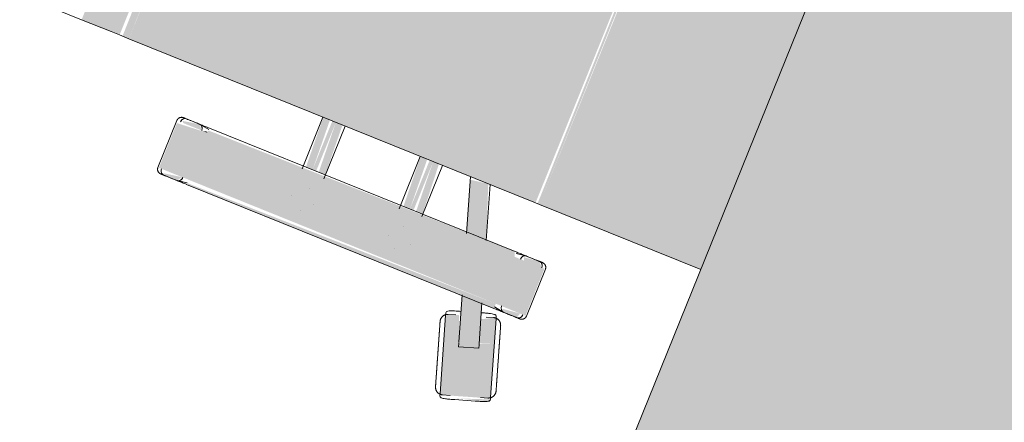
# Model space of a CAD drawing. Header units: millimetres. Extents: x -526411 to -400573, y 47353 to 130199.
# Tile 25 of 256: x -494315 to -493697, y 70004 to 70256. Entities that reach past the tile are written whole.
import ezdxf

# ---------------------------------------------------------------- set-up
doc = ezdxf.new("R2010")
doc.units = ezdxf.units.MM
doc.layers.add('I-FURN', color=30, linetype='Continuous', lineweight=18)

# ---------------------------------------------------------------- blocks, each defined once
blk = doc.blocks.new('80_KA_BT8_bibliotheektafel 8P - Type 1-227600-3e Verdieping - Percelen telling LI')
at = {"layer": 'I-FURN'}
blk.add_hatch(color=122, dxfattribs=at).paths.add_polyline_path([(1.64, 993.8), (5101.64, 993.8), (5101.64, 1893.8), (1.64, 1893.8), (1.64, 1501.89)], flags=0)
blk.add_line((5101.64, 1893.8), (1.64, 1893.8), dxfattribs=at)
blk = doc.blocks.new('82_3B_bureaustoel - directie vierkant - 82_3B_bureaustoel - directie vierkant-V29-3e Verdieping - Percelen telling LI')
at = {"layer": 'I-FURN'}
for points in [[(-203.2, 183.93), (203.2, 183.93), (203.2, 203.86), (-203.2, 203.86), (-203.2, 190.6)], [(-203.2, 178.18), (203.2, 178.18), (200.88, 183.93), (-203.2, 183.93)], [(-203.2, 171.84), (203.2, 174.92), (202.76, 178.18), (-203.2, 176.21), (-203.2, 173.43)], [(-203.2, -103.38), (203.2, -103.38), (203.2, 171.84), (-203.2, 171.84), (-203.2, -90.62)], [(-271.26, 104), (-239.51, 104), (-241, 124.06), (-271.26, 124.06), (-271.26, 108.21)], [(-239.51, 104), (-238.89, 104.25), (-239.51, 107.78)], [(-274.44, -104), (-271.26, -104), (-273.51, 104), (-274.44, 102.72), (-274.44, -103.73)], [(-271.26, -104), (-239.51, -104), (-239.51, 104), (-271.26, 104)], [(-239.51, -104), (-236.34, -102.72), (-237.93, 104), (-239.51, 104)], [(-236.34, 34.13), (-203.2, 35.77), (-203.2, 40.26), (-236.34, 38.62), (-236.34, 35.68)], [(-236.34, 31.75), (-203.2, 31.75), (-203.2, 34.13), (-236.34, 34.13)], [(-236.34, 25.62), (-203.2, 27.26), (-203.2, 31.75), (-236.34, 30.02), (-236.34, 26.21)], [(-236.34, -31.75), (-203.2, -30.11), (-203.2, -25.62), (-236.34, -27.34), (-236.34, -30.2)], [(-236.34, -34.13), (-203.2, -34.13), (-203.2, -31.75), (-236.34, -31.75)], [(-236.34, -40.26), (-203.2, -38.03), (-203.2, -34.13), (-236.34, -35.86), (-236.34, -39.68)], [(-301.17, -104.53), (-299.1, -103.86), (-305.03, -92.65)], [(-271.26, -124.06), (-239.51, -124.06), (-239.51, -104), (-271.26, -104), (-271.26, -120.38)], [(-203.2, -106.04), (203.2, -104.71), (203.2, -103.38), (-203.2, -104.71)], [(-203.2, -215.2), (203.2, -215.2), (203.2, -106.04), (-203.2, -106.04), (-203.2, -167.28)]]:
    blk.add_hatch(color=122, dxfattribs=at).paths.add_polyline_path(points, flags=0)
h = blk.add_hatch(color=122, dxfattribs=at)
h.paths.add_polyline_path([(-274.44, 110.74), (-271.26, 108.21), (-273.42, 120.38), (-274.44, 119.1), (-274.44, 111.13)], flags=0)
h.paths.add_polyline_path([(-239.51, 107.78), (-236.34, 110.7), (-238.42, 121.35), (-239.51, 120.38), (-239.51, 110.35)], flags=0)
h = blk.add_hatch(color=122, dxfattribs=at)
h.paths.add_polyline_path([(-298.44, -103.65), (-274.44, -95.85), (-274.44, -82.49), (-302.36, -91.57)], flags=0)
h.paths.add_polyline_path([(-236.34, -83.47), (-203.2, -71.36), (-205.06, -59.95), (-236.34, -70.11), (-236.34, -74.69)], flags=0)
h = blk.add_hatch(color=122, dxfattribs=at)
h.paths.add_polyline_path([(-329.82, -122.56), (-328.24, -123.34), (-335.7, -103.17)], flags=0)
h.paths.add_polyline_path([(-294.86, -112.5), (-279.21, -107.41), (-283.82, -98.9), (-298.44, -103.65)], flags=0)
h.paths.add_polyline_path([(-327.63, -123.15), (-294.86, -112.5), (-302.36, -91.57), (-286.45, -85.14), (-289.73, -77.45), (-337.44, -92.95)], flags=0)
h.paths.add_polyline_path([(-278.6, -107.21), (-277.78, -105.66), (-278.61, -107.17)], flags=0)
h.paths.add_polyline_path([(-285.03, -85.93), (-285.09, -84.59), (-285.39, -84.71)], flags=0)
h = blk.add_hatch(color=122, dxfattribs=at)
h.paths.add_polyline_path([(-274.44, -119.44), (-271.26, -120.38), (-272.62, -109.06), (-274.44, -110.74), (-274.44, -116.2)], flags=0)
h.paths.add_polyline_path([(-239.51, -122.36), (-236.34, -119.1), (-237.57, -109.56), (-239.51, -110.35), (-239.51, -120.38)], flags=0)
for p, q in [((-203.2, 203.86), (-203.2, 220.63)), ((-203.2, 183.93), (-203.2, 203.86)), ((-203.2, 178.18), (-203.2, 183.93)), ((-203.2, 171.84), (-203.2, 178.18)), ((-203.2, -103.38), (-203.2, 171.84)), ((-239.51, 124.72), (-271.26, 124.72)), ((-274.44, 119.44), (-274.44, 110.74)), ((-236.34, 110.7), (-236.34, 119.44)), ((-274.44, 111.4), (-274.44, 110.74)), ((-236.34, 110.7), (-236.34, 111.36)), ((-274.41, 110.32), (-273.43, 104)), ((-236.37, 110.29), (-237.34, 104)), ((-274.44, 104), (-274.44, -104)), ((-236.34, -104), (-236.34, 104)), ((-256.56, 40.48), (-256.51, 40.48)), ((-203.2, 40.48), (-238.16, 40.48)), ((-262.93, 31.77), (-262.93, 31.75)), ((-247.85, 31.77), (-247.85, 31.81)), ((-256.52, 25.4), (-256.56, 25.4)), ((-239, 25.4), (-203.2, 25.4)), ((-256.56, -25.4), (-256.51, -25.4)), ((-203.2, -25.4), (-238.69, -25.4)), ((-262.93, -31.77), (-262.93, -31.81)), ((-247.85, -31.77), (-247.85, -31.75)), ((-256.52, -40.48), (-256.56, -40.48)), ((-237.93, -40.48), (-203.2, -40.48)), ((-237.27, -70.42), (-203.2, -59.35)), ((-203.2, -72.7), (-236.76, -83.61)), ((-336.73, -92.72), (-289.73, -77.45)), ((-289.73, -77.45), (-288.41, -77.02)), ((-287.2, -83.3), (-288.67, -78.77)), ((-302.36, -91.57), (-273.96, -82.34)), ((-305.1, -92.45), (-303.02, -91.78)), ((-305.1, -92.46), (-301.17, -104.53)), ((-303.02, -91.78), (-302.81, -91.71)), ((-302.53, -91.62), (-302.36, -91.57)), ((-338.05, -93.15), (-336.73, -92.72)), ((-336.82, -94.42), (-335.35, -98.95)), ((-273.99, -95.7), (-298.44, -103.65)), ((-336.71, -102.73), (-332.79, -114.81)), ((-336.71, -102.73), (-332.79, -114.81)), ((-299.1, -103.86), (-301.17, -104.53)), ((-298.44, -103.65), (-299.1, -103.86)), ((-279.84, -105.95), (-281.31, -101.42)), ((-274.41, -110.32), (-273.43, -104)), ((-236.37, -110.29), (-237.34, -104)), ((-203.2, -106.04), (-203.2, -103.38)), ((-279.92, -107.64), (-326.92, -122.92)), ((-278.6, -107.21), (-279.92, -107.64)), ((-274.44, -110.74), (-274.44, -119.44)), ((-274.44, -110.74), (-274.44, -111.4)), ((-236.34, -119.44), (-236.34, -110.7)), ((-236.34, -111.36), (-236.34, -110.7)), ((-203.2, -215.2), (-203.2, -106.04)), ((-329.46, -117.06), (-327.99, -121.59)), ((-326.92, -122.92), (-328.24, -123.34)), ((-271.26, -124.72), (-239.51, -124.72))]:
    blk.add_line(p, q, dxfattribs=at)
at = {"layer": 'I-FURN', "flags": 128}
for points in [[(-274.44, 121.54), (-274.44, 121.67), (-274.43, 121.8), (-274.42, 121.92), (-274.4, 122.05), (-274.38, 122.17), (-274.35, 122.3), (-274.32, 122.42), (-274.28, 122.54), (-274.24, 122.66), (-274.19, 122.78), (-274.14, 122.9), (-274.08, 123.01), (-274.02, 123.12), (-273.95, 123.23), (-273.88, 123.34), (-273.81, 123.44), (-273.73, 123.54), (-273.65, 123.64), (-273.57, 123.73), (-273.48, 123.82), (-273.38, 123.91), (-273.29, 123.99), (-273.19, 124.07), (-273.08, 124.14), (-272.98, 124.22), (-272.87, 124.28), (-272.76, 124.34), (-272.65, 124.4), (-272.53, 124.45), (-272.41, 124.5), (-272.3, 124.55), (-272.17, 124.59), (-272.05, 124.62), (-271.93, 124.65), (-271.8, 124.67), (-271.68, 124.69), (-271.55, 124.71), (-271.43, 124.71), (-271.3, 124.72), (-271.26, 124.72)], [(-239.51, 124.72), (-239.39, 124.72), (-239.26, 124.71), (-239.13, 124.7), (-239.01, 124.68), (-238.88, 124.66), (-238.76, 124.63), (-238.64, 124.6), (-238.52, 124.56), (-238.4, 124.52), (-238.28, 124.47), (-238.16, 124.42), (-238.05, 124.36), (-237.94, 124.3), (-237.83, 124.23), (-237.72, 124.16), (-237.62, 124.09), (-237.52, 124.01), (-237.42, 123.93), (-237.33, 123.85), (-237.24, 123.76), (-237.15, 123.66), (-237.07, 123.57), (-236.99, 123.47), (-236.91, 123.36), (-236.84, 123.26), (-236.78, 123.15), (-236.71, 123.04), (-236.66, 122.93), (-236.6, 122.81), (-236.55, 122.69), (-236.51, 122.58), (-236.47, 122.45), (-236.44, 122.33), (-236.41, 122.21), (-236.39, 122.08), (-236.37, 121.96), (-236.35, 121.83), (-236.34, 121.71), (-236.34, 121.58), (-236.34, 121.54)], [(-274.44, 120.11), (-274.44, 120.37), (-274.44, 120.61), (-274.44, 120.83), (-274.44, 121.01), (-274.44, 121.17), (-274.44, 121.3), (-274.44, 121.4), (-274.44, 121.48), (-274.44, 121.52), (-274.44, 121.54)], [(-274.44, 121.54), (-274.44, 121.53), (-274.44, 121.49), (-274.44, 121.42), (-274.44, 121.32), (-274.44, 121.19), (-274.44, 121.04), (-274.44, 120.86), (-274.44, 120.65), (-274.44, 120.42), (-274.44, 120.16), (-274.44, 119.87), (-274.44, 119.56), (-274.44, 119.23), (-274.44, 118.86), (-274.44, 118.48), (-274.44, 118.07), (-274.44, 117.64), (-274.44, 117.19), (-274.44, 116.72), (-274.44, 116.22), (-274.44, 115.71), (-274.44, 115.18), (-274.44, 114.63), (-274.44, 114.06), (-274.44, 113.48), (-274.44, 112.88), (-274.44, 112.27), (-274.44, 111.64), (-274.44, 111.01), (-274.44, 110.36), (-274.44, 109.7), (-274.44, 109.03), (-274.44, 108.36), (-274.44, 107.67), (-274.44, 106.98), (-274.44, 106.29), (-274.44, 105.59), (-274.44, 104.89), (-274.44, 104.19), (-274.44, 104)], [(-236.34, 104), (-236.34, 104.7), (-236.34, 105.4), (-236.34, 106.1), (-236.34, 106.8), (-236.34, 107.49), (-236.34, 108.17), (-236.34, 108.85), (-236.34, 109.52), (-236.34, 110.18), (-236.34, 110.83), (-236.34, 111.47), (-236.34, 112.1), (-236.34, 112.72), (-236.34, 113.32), (-236.34, 113.91), (-236.34, 114.48), (-236.34, 115.03), (-236.34, 115.57), (-236.34, 116.09), (-236.34, 116.59), (-236.34, 117.06), (-236.34, 117.52), (-236.34, 117.96), (-236.34, 118.37), (-236.34, 118.76), (-236.34, 119.13), (-236.34, 119.47), (-236.34, 119.79), (-236.34, 120.08), (-236.34, 120.35), (-236.34, 120.59), (-236.34, 120.81), (-236.34, 121), (-236.34, 121.16), (-236.34, 121.29), (-236.34, 121.39), (-236.34, 121.47), (-236.34, 121.52), (-236.34, 121.54)], [(-236.34, 121.54), (-236.34, 121.53), (-236.34, 121.49), (-236.34, 121.42), (-236.34, 121.32), (-236.34, 121.19), (-236.34, 121.04), (-236.34, 120.86), (-236.34, 120.65), (-236.34, 120.42), (-236.34, 120.16), (-236.34, 120.11)], [(-314.22, -82.06), (-313.43, -81.81), (-312.65, -81.56), (-311.88, -81.3), (-311.1, -81.05), (-310.33, -80.8), (-309.57, -80.55), (-308.81, -80.31), (-308.07, -80.07), (-307.33, -79.83), (-306.6, -79.59), (-305.89, -79.36), (-305.19, -79.13), (-304.5, -78.91), (-303.83, -78.69), (-303.18, -78.48), (-302.54, -78.27), (-301.93, -78.07), (-301.33, -77.88), (-300.75, -77.69), (-300.19, -77.51), (-299.66, -77.34), (-299.15, -77.17), (-298.67, -77.01), (-298.2, -76.86), (-297.77, -76.72), (-297.36, -76.59), (-296.98, -76.46), (-296.62, -76.35), (-296.3, -76.24), (-296, -76.15), (-295.73, -76.06), (-295.49, -75.98), (-295.28, -75.91), (-295.1, -75.85), (-294.95, -75.81), (-294.84, -75.77), (-294.75, -75.74), (-294.7, -75.72), (-294.67, -75.71)], [(-294.67, -75.71), (-294.69, -75.72), (-294.73, -75.73), (-294.81, -75.76), (-294.92, -75.79), (-295.06, -75.84), (-295.23, -75.9), (-295.43, -75.96), (-295.66, -76.04), (-295.92, -76.12), (-296.21, -76.22), (-296.53, -76.32), (-296.88, -76.43), (-297.25, -76.55), (-297.66, -76.68), (-298.08, -76.82), (-298.54, -76.97), (-299.02, -77.13), (-299.52, -77.29), (-300.05, -77.46), (-300.6, -77.64), (-301.17, -77.83), (-301.76, -78.02), (-302.37, -78.22), (-303.01, -78.42), (-303.66, -78.63), (-304.32, -78.85), (-305, -79.07), (-305.7, -79.3), (-306.41, -79.53), (-307.13, -79.76), (-307.87, -80), (-308.61, -80.24), (-309.37, -80.49), (-310.13, -80.74), (-310.89, -80.99), (-311.67, -81.24), (-312.44, -81.49), (-313.22, -81.74), (-314, -82), (-314.22, -82.06)], [(-294.67, -75.71), (-294.49, -75.66), (-294.3, -75.61), (-294.12, -75.57), (-293.93, -75.54), (-293.74, -75.51), (-293.55, -75.49), (-293.36, -75.48), (-293.17, -75.48), (-292.98, -75.49), (-292.79, -75.5), (-292.6, -75.52), (-292.41, -75.55), (-292.23, -75.58), (-292.04, -75.62), (-291.86, -75.67), (-291.67, -75.73), (-291.49, -75.8), (-291.32, -75.87), (-291.14, -75.95), (-290.97, -76.03), (-290.81, -76.12), (-290.65, -76.22), (-290.49, -76.33), (-290.33, -76.44), (-290.18, -76.56), (-290.04, -76.68), (-289.9, -76.81), (-289.76, -76.95), (-289.63, -77.09), (-289.51, -77.23), (-289.39, -77.38), (-289.28, -77.53), (-289.18, -77.69), (-289.08, -77.86), (-288.99, -78.02), (-288.9, -78.19), (-288.82, -78.37), (-288.75, -78.54), (-288.69, -78.72), (-288.67, -78.77)], [(-314.22, -82.06), (-315, -82.32), (-315.78, -82.57), (-316.56, -82.82), (-317.33, -83.08), (-318.1, -83.33), (-318.86, -83.57), (-319.62, -83.82), (-320.36, -84.06), (-321.1, -84.3), (-321.83, -84.54), (-322.54, -84.77), (-323.24, -85), (-323.93, -85.22), (-324.6, -85.44), (-325.25, -85.65), (-325.89, -85.86), (-326.51, -86.06), (-327.1, -86.25), (-327.68, -86.44), (-328.24, -86.62), (-328.77, -86.79), (-329.28, -86.96), (-329.77, -87.12), (-330.23, -87.27), (-330.66, -87.41), (-331.07, -87.54), (-331.45, -87.67), (-331.81, -87.78), (-332.14, -87.89), (-332.43, -87.98), (-332.7, -88.07), (-332.94, -88.15), (-333.15, -88.22), (-333.33, -88.27), (-333.48, -88.32), (-333.59, -88.36), (-333.68, -88.39), (-333.74, -88.41), (-333.76, -88.41)], [(-333.76, -88.42), (-333.75, -88.41), (-333.7, -88.4), (-333.62, -88.37), (-333.51, -88.33), (-333.37, -88.29), (-333.2, -88.23), (-333, -88.17), (-332.77, -88.09), (-332.51, -88.01), (-332.22, -87.91), (-331.9, -87.81), (-331.55, -87.7), (-331.18, -87.58), (-330.78, -87.45), (-330.35, -87.31), (-329.89, -87.16), (-329.41, -87), (-328.91, -86.84), (-328.38, -86.67), (-327.83, -86.49), (-327.26, -86.3), (-326.67, -86.11), (-326.06, -85.91), (-325.43, -85.71), (-324.78, -85.5), (-324.11, -85.28), (-323.43, -85.06), (-322.73, -84.83), (-322.02, -84.6), (-321.3, -84.37), (-320.56, -84.13), (-319.82, -83.89), (-319.07, -83.64), (-318.31, -83.39), (-317.54, -83.14), (-316.77, -82.89), (-315.99, -82.64), (-315.21, -82.39), (-314.43, -82.13), (-314.22, -82.06)], [(-336.82, -94.42), (-336.87, -94.23), (-336.92, -94.05), (-336.96, -93.86), (-337, -93.68), (-337.02, -93.49), (-337.04, -93.3), (-337.05, -93.11), (-337.05, -92.92), (-337.05, -92.73), (-337.03, -92.54), (-337.01, -92.35), (-336.99, -92.16), (-336.95, -91.97), (-336.91, -91.79), (-336.86, -91.6), (-336.8, -91.42), (-336.74, -91.24), (-336.67, -91.06), (-336.59, -90.89), (-336.5, -90.72), (-336.41, -90.55), (-336.31, -90.39), (-336.2, -90.23), (-336.09, -90.08), (-335.98, -89.93), (-335.85, -89.78), (-335.72, -89.64), (-335.59, -89.51), (-335.45, -89.38), (-335.3, -89.26), (-335.15, -89.14), (-335, -89.03), (-334.84, -88.92), (-334.68, -88.82), (-334.51, -88.73), (-334.34, -88.65), (-334.17, -88.57), (-333.99, -88.5), (-333.81, -88.43), (-333.76, -88.42)], [(-274.44, -104), (-274.44, -104.7), (-274.44, -105.4), (-274.44, -106.1), (-274.44, -106.8), (-274.44, -107.49), (-274.44, -108.17), (-274.44, -108.85), (-274.44, -109.52), (-274.44, -110.18), (-274.44, -110.83), (-274.44, -111.47), (-274.44, -112.1), (-274.44, -112.72), (-274.44, -113.32), (-274.44, -113.91), (-274.44, -114.48), (-274.44, -115.03), (-274.44, -115.57), (-274.44, -116.09), (-274.44, -116.59), (-274.44, -117.06), (-274.44, -117.52), (-274.44, -117.96), (-274.44, -118.37), (-274.44, -118.76), (-274.44, -119.13), (-274.44, -119.47), (-274.44, -119.79), (-274.44, -120.08), (-274.44, -120.35), (-274.44, -120.59), (-274.44, -120.81), (-274.44, -121), (-274.44, -121.16), (-274.44, -121.29), (-274.44, -121.39), (-274.44, -121.47), (-274.44, -121.52), (-274.44, -121.54)], [(-236.34, -121.54), (-236.34, -121.53), (-236.34, -121.49), (-236.34, -121.42), (-236.34, -121.32), (-236.34, -121.19), (-236.34, -121.04), (-236.34, -120.86), (-236.34, -120.65), (-236.34, -120.42), (-236.34, -120.16), (-236.34, -119.87), (-236.34, -119.56), (-236.34, -119.23), (-236.34, -118.86), (-236.34, -118.48), (-236.34, -118.07), (-236.34, -117.64), (-236.34, -117.19), (-236.34, -116.72), (-236.34, -116.22), (-236.34, -115.71), (-236.34, -115.18), (-236.34, -114.63), (-236.34, -114.06), (-236.34, -113.48), (-236.34, -112.88), (-236.34, -112.27), (-236.34, -111.64), (-236.34, -111.01), (-236.34, -110.36), (-236.34, -109.7), (-236.34, -109.03), (-236.34, -108.36), (-236.34, -107.67), (-236.34, -106.98), (-236.34, -106.29), (-236.34, -105.59), (-236.34, -104.89), (-236.34, -104.19), (-236.34, -104)], [(-279.84, -105.95), (-279.78, -106.13), (-279.74, -106.31), (-279.7, -106.5), (-279.66, -106.69), (-279.64, -106.88), (-279.62, -107.07), (-279.61, -107.26), (-279.61, -107.45), (-279.61, -107.64), (-279.62, -107.83), (-279.64, -108.02), (-279.67, -108.21), (-279.71, -108.39), (-279.75, -108.58), (-279.8, -108.76), (-279.86, -108.94), (-279.92, -109.12), (-279.99, -109.3), (-280.07, -109.47), (-280.16, -109.64), (-280.25, -109.81), (-280.35, -109.97), (-280.45, -110.13), (-280.56, -110.29), (-280.68, -110.44), (-280.81, -110.58), (-280.94, -110.72), (-281.07, -110.86), (-281.21, -110.98), (-281.36, -111.11), (-281.51, -111.23), (-281.66, -111.34), (-281.82, -111.44), (-281.98, -111.54), (-282.15, -111.63), (-282.32, -111.72), (-282.49, -111.8), (-282.67, -111.87), (-282.85, -111.93), (-282.9, -111.95)], [(-302.44, -118.3), (-301.66, -118.05), (-300.88, -117.79), (-300.1, -117.54), (-299.33, -117.29), (-298.56, -117.04), (-297.8, -116.79), (-297.04, -116.54), (-296.29, -116.3), (-295.56, -116.06), (-294.83, -115.83), (-294.12, -115.59), (-293.42, -115.37), (-292.73, -115.14), (-292.06, -114.93), (-291.41, -114.71), (-290.77, -114.51), (-290.15, -114.31), (-289.55, -114.11), (-288.98, -113.92), (-288.42, -113.74), (-287.89, -113.57), (-287.38, -113.41), (-286.89, -113.25), (-286.43, -113.1), (-286, -112.96), (-285.59, -112.82), (-285.2, -112.7), (-284.85, -112.58), (-284.52, -112.48), (-284.22, -112.38), (-283.96, -112.29), (-283.72, -112.22), (-283.51, -112.15), (-283.33, -112.09), (-283.18, -112.04), (-283.06, -112), (-282.98, -111.98), (-282.92, -111.96), (-282.9, -111.95)], [(-282.9, -111.95), (-282.91, -111.95), (-282.96, -111.97), (-283.04, -111.99), (-283.15, -112.03), (-283.29, -112.08), (-283.46, -112.13), (-283.66, -112.2), (-283.89, -112.27), (-284.15, -112.36), (-284.44, -112.45), (-284.76, -112.55), (-285.11, -112.67), (-285.48, -112.79), (-285.88, -112.92), (-286.31, -113.06), (-286.76, -113.21), (-287.24, -113.36), (-287.75, -113.53), (-288.27, -113.7), (-288.82, -113.88), (-289.4, -114.06), (-289.99, -114.25), (-290.6, -114.45), (-291.23, -114.66), (-291.88, -114.87), (-292.55, -115.08), (-293.23, -115.31), (-293.93, -115.53), (-294.64, -115.76), (-295.36, -116), (-296.09, -116.24), (-296.84, -116.48), (-297.59, -116.72), (-298.35, -116.97), (-299.12, -117.22), (-299.89, -117.47), (-300.67, -117.72), (-301.45, -117.98), (-302.23, -118.23), (-302.44, -118.3)], [(-321.99, -124.65), (-322.17, -124.71), (-322.35, -124.75), (-322.54, -124.79), (-322.73, -124.83), (-322.92, -124.85), (-323.11, -124.87), (-323.3, -124.88), (-323.49, -124.88), (-323.68, -124.88), (-323.87, -124.87), (-324.06, -124.85), (-324.25, -124.82), (-324.43, -124.78), (-324.62, -124.74), (-324.8, -124.69), (-324.98, -124.63), (-325.16, -124.57), (-325.34, -124.5), (-325.51, -124.42), (-325.68, -124.33), (-325.85, -124.24), (-326.01, -124.14), (-326.17, -124.04), (-326.33, -123.92), (-326.48, -123.81), (-326.62, -123.68), (-326.76, -123.55), (-326.9, -123.42), (-327.02, -123.28), (-327.15, -123.13), (-327.27, -122.98), (-327.38, -122.83), (-327.48, -122.67), (-327.58, -122.51), (-327.67, -122.34), (-327.76, -122.17), (-327.84, -122), (-327.91, -121.82), (-327.97, -121.64), (-327.99, -121.59)], [(-302.44, -118.3), (-303.22, -118.55), (-304, -118.81), (-304.78, -119.06), (-305.56, -119.31), (-306.33, -119.56), (-307.09, -119.81), (-307.84, -120.05), (-308.59, -120.3), (-309.33, -120.54), (-310.05, -120.77), (-310.77, -121), (-311.47, -121.23), (-312.15, -121.46), (-312.82, -121.67), (-313.48, -121.89), (-314.11, -122.09), (-314.73, -122.29), (-315.33, -122.49), (-315.91, -122.68), (-316.46, -122.86), (-317, -123.03), (-317.51, -123.19), (-317.99, -123.35), (-318.45, -123.5), (-318.89, -123.64), (-319.3, -123.78), (-319.68, -123.9), (-320.04, -124.02), (-320.36, -124.12), (-320.66, -124.22), (-320.93, -124.31), (-321.17, -124.38), (-321.38, -124.45), (-321.56, -124.51), (-321.7, -124.56), (-321.82, -124.6), (-321.91, -124.62), (-321.96, -124.64), (-321.99, -124.65)], [(-321.99, -124.65), (-321.97, -124.65), (-321.93, -124.63), (-321.85, -124.6), (-321.74, -124.57), (-321.6, -124.52), (-321.43, -124.47), (-321.23, -124.4), (-321, -124.33), (-320.74, -124.24), (-320.45, -124.15), (-320.13, -124.05), (-319.78, -123.93), (-319.4, -123.81), (-319, -123.68), (-318.57, -123.54), (-318.12, -123.39), (-317.64, -123.24), (-317.14, -123.07), (-316.61, -122.9), (-316.06, -122.72), (-315.49, -122.54), (-314.9, -122.35), (-314.28, -122.15), (-313.65, -121.94), (-313, -121.73), (-312.34, -121.51), (-311.65, -121.29), (-310.96, -121.07), (-310.25, -120.84), (-309.52, -120.6), (-308.79, -120.36), (-308.05, -120.12), (-307.29, -119.88), (-306.53, -119.63), (-305.76, -119.38), (-304.99, -119.13), (-304.21, -118.88), (-303.43, -118.62), (-302.65, -118.37), (-302.44, -118.3)], [(-274.44, -121.54), (-274.44, -121.53), (-274.44, -121.49), (-274.44, -121.42), (-274.44, -121.32), (-274.44, -121.19), (-274.44, -121.04), (-274.44, -120.86), (-274.44, -120.65), (-274.44, -120.42), (-274.44, -120.16), (-274.44, -120.11)], [(-271.26, -124.72), (-271.39, -124.72), (-271.52, -124.71), (-271.64, -124.7), (-271.77, -124.68), (-271.89, -124.66), (-272.02, -124.63), (-272.14, -124.6), (-272.26, -124.56), (-272.38, -124.52), (-272.5, -124.47), (-272.62, -124.42), (-272.73, -124.36), (-272.84, -124.3), (-272.95, -124.23), (-273.06, -124.16), (-273.16, -124.09), (-273.26, -124.01), (-273.36, -123.93), (-273.45, -123.85), (-273.54, -123.76), (-273.63, -123.66), (-273.71, -123.57), (-273.79, -123.47), (-273.86, -123.36), (-273.94, -123.26), (-274, -123.15), (-274.06, -123.04), (-274.12, -122.93), (-274.17, -122.81), (-274.22, -122.69), (-274.27, -122.58), (-274.31, -122.45), (-274.34, -122.33), (-274.37, -122.21), (-274.39, -122.08), (-274.41, -121.96), (-274.43, -121.83), (-274.43, -121.71), (-274.44, -121.58), (-274.44, -121.54)], [(-236.34, -121.54), (-236.34, -121.67), (-236.35, -121.8), (-236.36, -121.92), (-236.38, -122.05), (-236.4, -122.17), (-236.43, -122.3), (-236.46, -122.42), (-236.5, -122.54), (-236.54, -122.66), (-236.59, -122.78), (-236.64, -122.9), (-236.7, -123.01), (-236.76, -123.12), (-236.82, -123.23), (-236.89, -123.34), (-236.97, -123.44), (-237.05, -123.54), (-237.13, -123.64), (-237.21, -123.73), (-237.3, -123.82), (-237.39, -123.91), (-237.49, -123.99), (-237.59, -124.07), (-237.69, -124.14), (-237.8, -124.22), (-237.91, -124.28), (-238.02, -124.34), (-238.13, -124.4), (-238.25, -124.45), (-238.36, -124.5), (-238.48, -124.55), (-238.6, -124.59), (-238.73, -124.62), (-238.85, -124.65), (-238.97, -124.67), (-239.1, -124.69), (-239.23, -124.71), (-239.35, -124.71), (-239.48, -124.72), (-239.51, -124.72)], [(-236.34, -120.11), (-236.34, -120.37), (-236.34, -120.61), (-236.34, -120.83), (-236.34, -121.01), (-236.34, -121.17), (-236.34, -121.3), (-236.34, -121.4), (-236.34, -121.48), (-236.34, -121.52), (-236.34, -121.54)]]:
    blk.add_lwpolyline(points, dxfattribs=at)
at = {"layer": 'I-FURN'}
for centre, major_axis, ratio, start_param, end_param in [((-271.26, 119.44), (3.17, 0), 0.918218, 1.570796, 3.141593), ((-271.26, 119.44), (-3.17, 0), 0.918252, 4.974188, 6.283185), ((-239.51, 119.44), (3.17, 0), 0.918218, 0, 1.570796), ((-239.51, 119.44), (3.17, 0), 0.918252, 0, 1.308997), ((-271.22, 110.74), (-3.22, 0), 0.918218, 0, 1.570796), ((-271.22, 110.74), (3.22, 0), 0.918252, 3.141593, 4.45059), ((-239.51, 110.7), (3.17, 0), 0.918218, 4.712389, 6.283185), ((-239.51, 110.7), (-3.17, 0), 0.918252, 1.832596, 3.141593), ((-271.22, -110.74), (3.22, 0), 0.918218, 1.58549, 3.141593), ((-271.22, -110.74), (-3.22, 0), 0.918252, 4.712389, 6.283185), ((-239.51, -110.7), (3.17, 0), 0.918218, 0, 1.570796), ((-239.51, -110.7), (3.17, 0), 0.918252, 0, 1.308997), ((-271.26, -119.44), (3.17, 0), 0.918218, 3.141593, 4.712389), ((-271.26, -119.44), (3.18, 0), 0.918252, 3.141593, 4.45059), ((-239.51, -119.44), (3.17, 0), 0.918218, 4.712389, 6.283185), ((-239.51, -119.44), (3.17, 0), 0.918252, 4.974188, 6.283185)]:
    blk.add_ellipse(centre, major_axis=major_axis, ratio=ratio, start_param=start_param, end_param=end_param, dxfattribs=at)
for points, knots in [([(-283.87, -85.56), (-284.32, -84.16), (-284.97, -82.13), (-285.8, -79.82), (-286.52, -78.19), (-287.37, -77.03), (-288.05, -76.9), (-288.41, -77.02)], [0, 0, 0, 0, 0.285714, 0.428571, 0.571429, 0.785714, 1, 1, 1, 1]), ([(-338.05, -93.15), (-338.53, -93.3), (-338.93, -93.9), (-338.84, -95.46), (-338.47, -97.2), (-337.71, -99.65), (-337.05, -101.68), (-336.71, -102.73)], [0, 0, 0, 0, 0.285714, 0.428571, 0.571429, 0.785714, 1, 1, 1, 1]), ([(-278.6, -107.21), (-278.31, -107.1), (-278, -106.83), (-277.81, -106.23), (-277.75, -105.5), (-277.94, -104.18), (-278.38, -102.56), (-278.79, -101.19), (-279.26, -99.72), (-279.66, -98.5), (-279.94, -97.64)], [0, 0, 0, 0, 0.166667, 0.25, 0.333333, 0.5, 0.666667, 0.75, 0.833333, 1, 1, 1, 1]), ([(-332.79, -114.81), (-332.51, -115.67), (-332.11, -116.89), (-331.62, -118.36), (-331.16, -119.71), (-330.56, -121.28), (-329.94, -122.45), (-329.46, -123.02), (-328.96, -123.39), (-328.55, -123.43), (-328.24, -123.34)], [0, 0, 0, 0, 0.166667, 0.25, 0.333333, 0.5, 0.666667, 0.75, 0.833333, 1, 1, 1, 1])]:
    blk.add_open_spline(points, degree=3, knots=knots, dxfattribs=at)

msp = doc.modelspace()

# ---------------------------------------------------------------- block references
at = {"layer": 'I-FURN', "rotation": 68.0107090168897}
for name, p in [('82_3B_bureaustoel - directie vierkant - 82_3B_bureaustoel - directie vierkant-V29-3e Verdieping - Percelen telling LI', (-494011.02, 70368.58)), ('80_KA_BT8_bibliotheektafel 8P - Type 1-227600-3e Verdieping - Percelen telling LI', (-493776.65, 65316.46))]:
    msp.add_blockref(name, p, dxfattribs=at)

doc.saveas('drawing.dxf')
